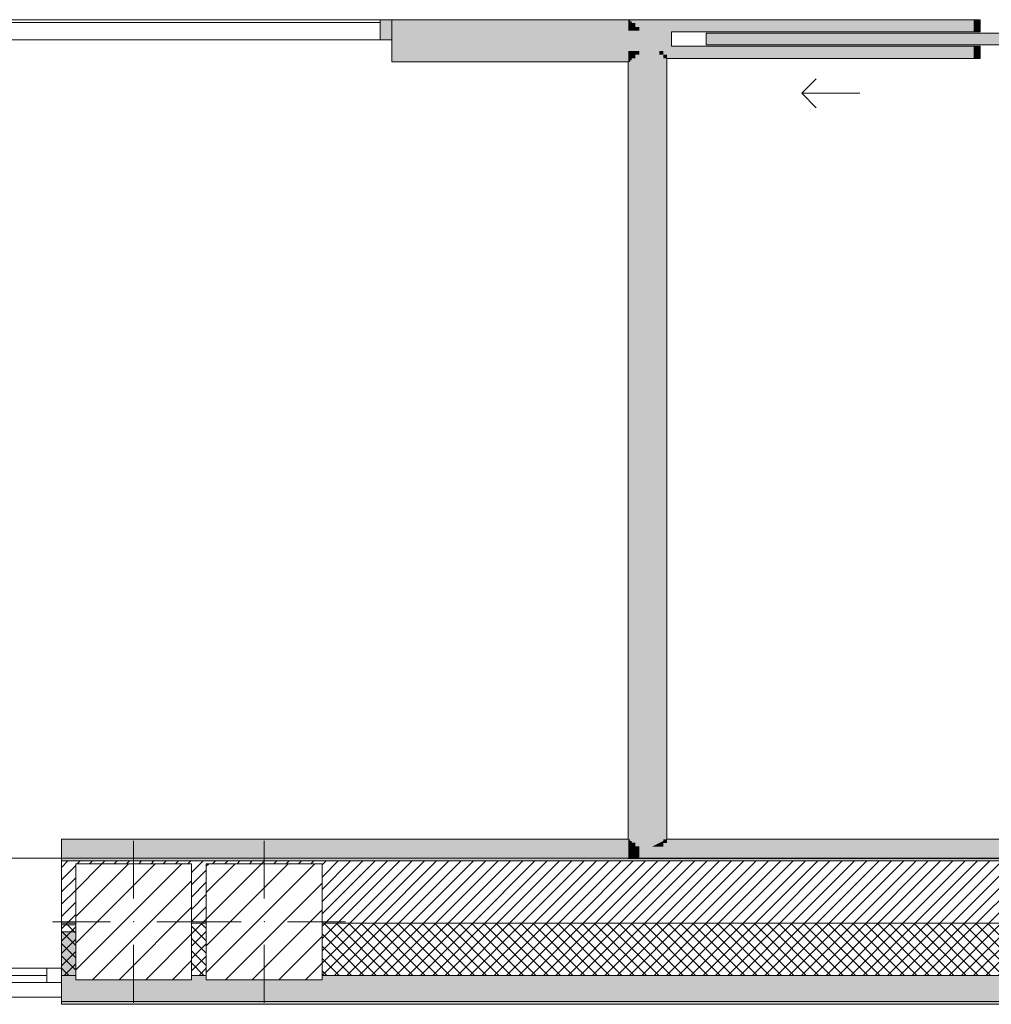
# Model space of a CAD drawing. Header units: millimetres. Extents: x -30280 to 19093, y -17757 to 4746.
# Tile 17 of 40: x -13080 to -9726, y -1699 to 1701. Entities that reach past the tile are written whole.
import ezdxf

# ---------------------------------------------------------------- set-up
doc = ezdxf.new("R2010")
doc.units = ezdxf.units.MM
doc.header["$MEASUREMENT"] = 0
doc.linetypes.add('Wipeout_Contour', pattern=[1000, 0, -1000])
for name, color, linetype in [('10_ESTR_Pilars', 7, 'Continuous'), ('12_FAÇ_Façana', 7, 'Continuous'), ('Nuevo_08_E_Envans secs', 7, 'Continuous'), ('Nuevo_Puertas Archicad', 7, 'Continuous'), ('Ventanas Archicad', 7, 'Continuous')]:
    doc.layers.add(name, color=color, linetype=linetype)
for name, color, linetype, lineweight in [('10_ESTR_Pilars_Pluma_Nº__20', 1, 'Continuous', 5), ('10_ESTR_Pilars_Pluma_Nº__28', 7, 'Continuous', 20), ('10_ESTR_Pilars_Pluma_Nº__42', 8, 'Continuous', 25), ('12_FAÇ_Façana_Pluma_Nº__1', 7, 'Continuous', 5), ('12_FAÇ_Façana_Pluma_Nº__2', 8, 'Continuous', 5), ('12_FAÇ_Façana_Pluma_Nº__7', 7, 'Continuous', 5), ('Nuevo_08_E_Envans secs_Pluma_Nº__20', 1, 'Continuous', 5), ('Nuevo_Puertas Archicad_Pluma_Nº__20', 1, 'Continuous', 5), ('Nuevo_Ventanas Archicad_Pluma_Nº__20', 1, 'Continuous', 5), ('Ventanas Archicad_Pluma_Nº__1', 7, 'Continuous', 5), ('Ventanas Archicad_Pluma_Nº__7', 7, 'Continuous', 5)]:
    doc.layers.add(name, color=color, linetype=linetype, lineweight=lineweight)
for name, color, linetype, lineweight, true_color in [('12_FAÇ_Façana_Pluma_Nº__102', 7, 'Continuous', 5, 0xcccccc), ('12_FAÇ_Façana_Pluma_Nº__174', 7, 'Continuous', 13, 0xe4ad2c), ('12_FAÇ_Façana_Pluma_Nº__176', 7, 'Continuous', 15, 0x93a0c6)]:
    doc.layers.add(name, color=color, linetype=linetype, lineweight=lineweight, true_color=true_color)
pattern_1 = [(45, (0, 0), (-21.2132, 21.2132), []), (135, (0, 0), (21.2132, 21.2132), [])]
pattern_2 = [(0, (0, 0), (0, 75), [0, -75])]
pattern_3 = [(45, (0, 0), (-45.96194, 45.96194), [])]

# ---------------------------------------------------------------- blocks, each defined once
blk = doc.blocks.new('Muro_10_1', base_point=(-12935.9, -1194))
at = {"layer": '12_FAÇ_Façana_Pluma_Nº__102', "linetype": 'Continuous', "lineweight": 0, "true_color": 0xe5e5e5}
for points in [[(-12935.9, -1689), (-8781.9, -1689), (-8781.9, -1599), (-12035.9, -1599), (-12035.9, -1614), (-12435.9, -1614), (-12435.9, -1599), (-12486.8, -1599), (-12486.8, -1614), (-12886.8, -1614), (-12886.8, -1599), (-12935.9, -1599)], [(-12935.9, -1699), (-8781.9, -1699), (-8781.9, -1689), (-12935.9, -1689)]]:
    blk.add_hatch(color=254, dxfattribs=at).paths.add_polyline_path(points)
at = {"layer": '12_FAÇ_Façana_Pluma_Nº__174', "linetype": 'Continuous', "lineweight": 13, "true_color": 0xe4ad2c}
h = blk.add_hatch(dxfattribs=at)
h.set_pattern_fill('SATE_Aislamiento_0001', color=42, style=0, pattern_type=2)
h.set_pattern_definition(pattern_1)
h.paths.add_polyline_path([(-12935.9, -1599), (-12886.8, -1599), (-12886.8, -1419), (-12935.9, -1419)])
h = blk.add_hatch(dxfattribs=at)
h.set_pattern_fill('SATE_Aislamiento_0001', color=42, style=0, pattern_type=2)
h.set_pattern_definition(pattern_1)
h.paths.add_polyline_path([(-12486.8, -1599), (-12435.9, -1599), (-12435.9, -1419), (-12486.8, -1419)])
h = blk.add_hatch(dxfattribs=at)
h.set_pattern_fill('SATE_Aislamiento_0001', color=42, style=0, pattern_type=2)
h.set_pattern_definition(pattern_1)
h.paths.add_polyline_path([(-12035.9, -1599), (-8781.9, -1599), (-8781.9, -1419), (-12035.9, -1419)])
at = {"layer": '12_FAÇ_Façana_Pluma_Nº__176', "linetype": 'Continuous', "lineweight": 0, "true_color": 0x495063}
blk.add_hatch(color=251, dxfattribs=at).paths.add_polyline_path([(-8781.9, -1194), (-12935.9, -1194), (-12935.9, -1204), (-8781.9, -1204)])
at = {"layer": '12_FAÇ_Façana_Pluma_Nº__2', "linetype": 'Continuous', "lineweight": 5}
h = blk.add_hatch(dxfattribs=at)
h.set_pattern_fill('Ceramic_0001', color=8, style=0, pattern_type=2)
h.set_pattern_definition([(45, (0, 0), (-21.2132, 21.2132), [])])
h.paths.add_polyline_path([(-8781.9, -1204), (-12935.9, -1204), (-12935.9, -1419), (-12886.8, -1419), (-12886.8, -1214), (-12486.8, -1214), (-12486.8, -1419), (-12435.9, -1419), (-12435.9, -1214), (-12035.9, -1214), (-12035.9, -1419), (-8781.9, -1419)])
at = {"layer": '12_FAÇ_Façana_Pluma_Nº__7', "color": 7, "linetype": 'Continuous', "lineweight": 5}
for p, q in [((-8781.9, -1204), (-12935.9, -1204)), ((-12935.9, -1419), (-12886.8, -1419)), ((-12486.8, -1419), (-12435.9, -1419)), ((-12035.9, -1419), (-8781.9, -1419)), ((-12935.9, -1599), (-12886.8, -1599)), ((-12486.8, -1599), (-12435.9, -1599)), ((-12035.9, -1599), (-8781.9, -1599)), ((-12935.9, -1689), (-8781.9, -1689))]:
    blk.add_line(p, q, dxfattribs=at)
at = {"layer": '12_FAÇ_Façana_Pluma_Nº__7', "color": 7, "linetype": 'Continuous', "lineweight": 5, "flags": 128}
for points in [[(-8781.9, -1194), (-12935.9, -1194)], [(-12935.9, -1419), (-12935.9, -1424)], [(-8781.9, -1424), (-8781.9, -1419)], [(-12935.9, -1544), (-12935.9, -1599)], [(-8781.9, -1599), (-8781.9, -1544)], [(-12935.9, -1664), (-12935.9, -1699)], [(-8781.9, -1699), (-8781.9, -1664)], [(-12935.9, -1699), (-8781.9, -1699)]]:
    blk.add_lwpolyline(points, dxfattribs=at)
blk = doc.blocks.new('Ventana Vertical Multi-Faja 27_5')
at = {"layer": 'Ventanas Archicad_Pluma_Nº__1', "color": 7, "linetype": 'Continuous', "lineweight": 5}
for p, q in [((-600, 50), (600, 50)), ((-600, 0), (-550, 0)), ((-550, 0), (-550, -50)), ((-550, 0), (550, 0)), ((550, -50), (550, 0)), ((550, 0), (600, 0)), ((-550, -25), (550, -25)), ((-550, -50), (-600, -50)), ((550, -50), (-550, -50)), ((600, -50), (550, -50)), ((-600, -200), (-600, -175)), ((600, -200), (600, -175)), ((-600, -430), (600, -430))]:
    blk.add_line(p, q, dxfattribs=at)
at = {"layer": 'Ventanas Archicad_Pluma_Nº__7', "color": 7, "linetype": 'Continuous', "lineweight": 5}
for p, q in [((-600, 50), (-600, 40)), ((-600, 40), (-600, 0)), ((-600, 40), (-600, 0)), ((600, 50), (600, 40)), ((600, 40), (600, 0)), ((600, 40), (600, 0)), ((-600, 0), (-600, -50)), ((-600, 0), (-600, -50)), ((-600, 0), (-600, -50)), ((-600, 0), (-600, -50)), ((600, 0), (600, -50)), ((600, 0), (600, -50)), ((600, 0), (600, -50)), ((600, 0), (600, -50)), ((-600, -50), (-600, -80)), ((-600, -50), (-600, -80)), ((600, -50), (600, -80)), ((600, -50), (600, -80)), ((-600, -80), (-600, -175)), ((-600, -80), (-600, -175)), ((600, -80), (600, -175)), ((600, -80), (600, -175)), ((-600, -200), (-600, -420)), ((600, -200), (600, -420)), ((-600, -420), (-600, -430)), ((600, -420), (600, -430))]:
    blk.add_line(p, q, dxfattribs=at)
blk = doc.blocks.new('Muro_11_1', base_point=(-14135.9, -1194))
at = {"layer": '12_FAÇ_Façana', "linetype": 'Continuous', "lineweight": 0, "true_color": 0x000000}
h = blk.add_hatch(dxfattribs=at)
h.set_pattern_fill('Yeso_0001', color=18, style=0, pattern_type=2)
h.set_pattern_definition(pattern_2)
h.paths.add_polyline_path([(-14135.9, -1424), (-14255.9, -1424), (-14255.9, -1449), (-14135.9, -1449)])
h = blk.add_hatch(dxfattribs=at)
h.set_pattern_fill('Yeso_0001', color=18, style=0, pattern_type=2)
h.set_pattern_definition(pattern_2)
h.paths.add_polyline_path([(-12935.9, -1424), (-12935.9, -1449), (-12815.9, -1449), (-12815.9, -1424)])
at = {"layer": '12_FAÇ_Façana_Pluma_Nº__102', "linetype": 'Continuous', "lineweight": 0, "true_color": 0xe5e5e5}
for points in [[(-14255.9, -1544), (-14135.9, -1664), (-14135.9, -1449), (-14255.9, -1449)], [(-12815.9, -1544), (-12815.9, -1449), (-12935.9, -1449), (-12935.9, -1664)]]:
    blk.add_hatch(color=254, dxfattribs=at).paths.add_polyline_path(points)
at = {"layer": '12_FAÇ_Façana_Pluma_Nº__1', "color": 7, "linetype": 'Continuous', "lineweight": 5}
for p, q in [((-14255.9, -1424), (-14135.9, -1424)), ((-14255.9, -1449), (-14255.9, -1424)), ((-14135.9, -1424), (-14135.9, -1449)), ((-12935.9, -1424), (-12935.9, -1449)), ((-12815.9, -1424), (-12935.9, -1424)), ((-12815.9, -1449), (-12815.9, -1424)), ((-14135.9, -1449), (-14255.9, -1449)), ((-12935.9, -1449), (-12815.9, -1449))]:
    blk.add_line(p, q, dxfattribs=at)
at = {"layer": '12_FAÇ_Façana_Pluma_Nº__7', "color": 7, "linetype": 'Continuous', "lineweight": 5}
for p, q in [((-14135.9, -1204), (-14135.9, -1194)), ((-14135.9, -1424), (-14135.9, -1204)), ((-12935.9, -1204), (-12935.9, -1194)), ((-12935.9, -1424), (-12935.9, -1204)), ((-14255.9, -1544), (-14255.9, -1449)), ((-14135.9, -1544), (-14135.9, -1449)), ((-14135.9, -1544), (-14135.9, -1449)), ((-12935.9, -1544), (-12935.9, -1449)), ((-12935.9, -1544), (-12935.9, -1449)), ((-12815.9, -1544), (-12815.9, -1449)), ((-14135.9, -1574), (-14135.9, -1544)), ((-14135.9, -1574), (-14135.9, -1544)), ((-12935.9, -1574), (-12935.9, -1544)), ((-12935.9, -1574), (-12935.9, -1544)), ((-14135.9, -1624), (-14135.9, -1574)), ((-14135.9, -1624), (-14135.9, -1574)), ((-12935.9, -1624), (-12935.9, -1574)), ((-12935.9, -1624), (-12935.9, -1574)), ((-14135.9, -1664), (-14135.9, -1624)), ((-14135.9, -1664), (-14135.9, -1624)), ((-12935.9, -1664), (-12935.9, -1624)), ((-12935.9, -1664), (-12935.9, -1624)), ((-14135.9, -1674), (-14135.9, -1664)), ((-12935.9, -1674), (-12935.9, -1664))]:
    blk.add_line(p, q, dxfattribs=at)
at = {"layer": 'Ventanas Archicad', "color": 253, "linetype": 'Continuous', "lineweight": 5, "true_color": 0xa4a4a6, "zscale": 1000, "rotation": 180}
blk.add_blockref('Ventana Vertical Multi-Faja 27_5', (-13535.9, -1624), dxfattribs=at)
blk = doc.blocks.new('Muro_68_1', base_point=(-10845.8, -1129))
at = {"layer": 'Nuevo_08_E_Envans secs', "linetype": 'Continuous', "lineweight": 0, "true_color": 0xbf7f7f}
for points in [[(-10979.8, 1700.9), (-10973.8, 1694.9), (-10973.8, 1700.9)], [(-10979.8, 1694.9), (-10973.8, 1694.9), (-10979.8, 1700.9)], [(-10967.8, 1688.9), (-10954.8, 1675.9), (-10954.8, 1688.9)], [(-10967.8, 1675.9), (-10954.8, 1675.9), (-10967.8, 1688.9)], [(-10954.8, 1675.9), (-10941.8, 1662.9), (-10941.8, 1675.9)], [(-10954.8, 1662.9), (-10941.8, 1662.9), (-10954.8, 1675.9)], [(-10941.8, 1662.9), (-10871.8, 1592.9), (-10871.8, 1662.9)], [(-10941.8, 1592.9), (-10871.8, 1592.9), (-10941.8, 1662.9)], [(-10967.8, 1579.9), (-10967.8, 1566.9), (-10954.8, 1566.9), (-10954.8, 1579.9)], [(-10967.8, 1566.9), (-10967.8, -1141), (-10954.8, -1141), (-10954.8, 1566.9)], [(-10954.8, 1592.9), (-10954.8, 1579.9), (-10941.8, 1579.9), (-10941.8, 1592.9)], [(-10954.8, 1579.9), (-10954.8, -1154), (-10941.8, -1154), (-10941.8, 1579.9)], [(-10941.8, 1592.9), (-10941.8, -1154), (-10896.6, -1154), (-10871.8, -1141.8), (-10871.8, 1592.9)], [(-10871.8, 1592.9), (-10858.8, 1579.9), (-10858.8, 1592.9)], [(-10871.8, 1579.9), (-10858.8, 1579.9), (-10871.8, 1592.9)], [(-10871.8, 1579.9), (-10871.8, -1141.8), (-10858.8, -1135.4), (-10858.8, 1579.9)], [(-10858.8, 1579.9), (-10845.8, 1566.9), (-10845.8, 1579.9)], [(-10858.8, 1566.9), (-10845.8, 1566.9), (-10858.8, 1579.9)], [(-10858.8, 1566.9), (-10858.8, -1129), (-10845.8, -1129), (-10845.8, 1566.9)], [(-10979.8, 1560.9), (-10979.8, 1554.9), (-10973.8, 1554.9), (-10973.8, 1560.9)], [(-10979.8, 1554.9), (-10979.8, -1129), (-10973.8, -1129), (-10973.8, 1554.9)], [(-10979.8, -1129), (-10979.8, -1135), (-10973.8, -1135), (-10973.8, -1129)], [(-10967.8, -1141), (-10967.8, -1154), (-10954.8, -1154), (-10954.8, -1141)], [(-10941.8, -1154), (-10941.8, -1176.3), (-10896.6, -1154)], [(-10941.8, -1195), (-10871.8, -1195), (-10871.8, -1155), (-10898.6, -1155), (-10941.8, -1176.3)], [(-10871.8, -1142), (-10872.2, -1142), (-10898.6, -1155), (-10871.8, -1155)], [(-10871.8, -1141.8), (-10872.2, -1142), (-10871.8, -1142)], [(-10871.8, -1142), (-10858.8, -1142), (-10858.8, -1135.4), (-10871.8, -1141.8)], [(-10871.8, -1155), (-10858.8, -1155), (-10858.8, -1142), (-10871.8, -1142)], [(-10845.8, -1129), (-10858.8, -1135.4), (-10858.8, -1142), (-10845.8, -1142)], [(-10858.8, -1135.4), (-10845.8, -1129), (-10858.8, -1129)], [(-10967.8, -1195), (-10954.8, -1195), (-10954.8, -1182.7), (-10967.8, -1189.1)], [(-10954.8, -1195), (-10941.8, -1195), (-10941.8, -1176.3), (-10954.8, -1182.7)], [(-10973.8, -1192), (-10979.8, -1195), (-10973.8, -1195)], [(-10979.8, -1194), (-10979.8, -1195), (-10977.8, -1194)]]:
    blk.add_hatch(color=23, dxfattribs=at).paths.add_polyline_path(points)
at = {"layer": 'Nuevo_08_E_Envans secs', "linetype": 'Continuous', "lineweight": 0, "true_color": 0x000000}
for points in [[(-10973.8, 1694.9), (-10967.8, 1688.9), (-10967.8, 1694.9)], [(-10973.8, 1688.9), (-10967.8, 1688.9), (-10973.8, 1694.9)], [(-10973.8, 1566.9), (-10973.8, 1560.9), (-10967.8, 1560.9), (-10967.8, 1566.9)], [(-10973.8, 1560.9), (-10973.8, -1135), (-10967.8, -1135), (-10967.8, 1560.9)], [(-10973.8, -1135), (-10973.8, -1141), (-10967.8, -1141), (-10967.8, -1135)], [(-10973.8, -1195), (-10967.8, -1195), (-10967.8, -1189.1), (-10973.8, -1192)]]:
    blk.add_hatch(color=18, dxfattribs=at).paths.add_polyline_path(points)
at = {"layer": 'Nuevo_08_E_Envans secs_Pluma_Nº__20', "color": 1, "linetype": 'Continuous', "lineweight": 5, "flags": 128}
for points in [[(-10979.8, 1700.9), (-10973.8, 1700.9)], [(-10845.8, -1129), (-10845.8, 1566.9)], [(-10979.8, 1554.9), (-10979.8, -1129)], [(-10979.8, -1194), (-10979.8, -1195)], [(-10979.8, -1195), (-10973.8, -1195)], [(-10973.8, -1195), (-10967.8, -1195)], [(-10967.8, -1195), (-10954.8, -1195)], [(-10954.8, -1195), (-10941.8, -1195)], [(-10941.8, -1195), (-10871.8, -1195)]]:
    blk.add_lwpolyline(points, dxfattribs=at)
blk = doc.blocks.new('Muro_69_1', base_point=(-10845.8, 1554.9))
at = {"layer": 'Nuevo_08_E_Envans secs', "linetype": 'Continuous', "lineweight": 0, "true_color": 0xbf7f7f}
for points in [[(-11795.8, 1694.9), (-10979.8, 1694.9), (-10979.8, 1700.9), (-11795.8, 1700.9)], [(-11795.8, 1675.9), (-10979.8, 1675.9), (-10979.8, 1688.9), (-11795.8, 1688.9)], [(-11795.8, 1662.9), (-10979.8, 1662.9), (-10979.8, 1675.9), (-11795.8, 1675.9)], [(-10979.8, 1688.9), (-10979.8, 1675.9), (-10973.8, 1675.9), (-10973.8, 1688.9)], [(-10979.8, 1675.9), (-10979.8, 1662.9), (-10973.8, 1662.9), (-10973.8, 1675.9)], [(-10973.8, 1688.9), (-10973.8, 1675.9), (-10967.8, 1675.9), (-10967.8, 1688.9)], [(-10973.8, 1675.9), (-10973.8, 1662.9), (-10967.8, 1662.9), (-10967.8, 1675.9)], [(-10967.8, 1675.9), (-10967.8, 1662.9), (-10954.8, 1662.9), (-10954.8, 1675.9)], [(-11795.8, 1592.9), (-10979.8, 1592.9), (-10979.8, 1662.9), (-11795.8, 1662.9)], [(-10979.8, 1662.9), (-10979.8, 1592.9), (-10973.8, 1592.9), (-10973.8, 1662.9)], [(-10973.8, 1662.9), (-10973.8, 1592.9), (-10967.8, 1592.9), (-10967.8, 1662.9)], [(-10967.8, 1662.9), (-10967.8, 1592.9), (-10954.8, 1592.9), (-10954.8, 1662.9)], [(-10954.8, 1662.9), (-10954.8, 1592.9), (-10941.8, 1592.9), (-10941.8, 1662.9)], [(-11795.8, 1579.9), (-10979.8, 1579.9), (-10979.8, 1592.9), (-11795.8, 1592.9)], [(-11795.8, 1566.9), (-10979.8, 1566.9), (-10979.8, 1579.9), (-11795.8, 1579.9)], [(-10979.8, 1592.9), (-10979.8, 1579.9), (-10973.8, 1579.9), (-10973.8, 1592.9)], [(-10979.8, 1579.9), (-10979.8, 1566.9), (-10973.8, 1566.9), (-10973.8, 1579.9)], [(-10973.8, 1592.9), (-10973.8, 1579.9), (-10967.8, 1579.9), (-10967.8, 1592.9)], [(-10973.8, 1579.9), (-10973.8, 1566.9), (-10967.8, 1566.9), (-10967.8, 1579.9)], [(-10967.8, 1592.9), (-10967.8, 1579.9), (-10954.8, 1579.9), (-10954.8, 1592.9)], [(-11795.8, 1554.9), (-10979.8, 1554.9), (-10979.8, 1560.9), (-11795.8, 1560.9)]]:
    blk.add_hatch(color=23, dxfattribs=at).paths.add_polyline_path(points)
at = {"layer": 'Nuevo_08_E_Envans secs', "linetype": 'Continuous', "lineweight": 0, "true_color": 0x000000}
for points in [[(-11795.8, 1688.9), (-10979.8, 1688.9), (-10979.8, 1694.9), (-11795.8, 1694.9)], [(-10979.8, 1694.9), (-10979.8, 1688.9), (-10973.8, 1688.9), (-10973.8, 1694.9)], [(-11795.8, 1560.9), (-10979.8, 1560.9), (-10979.8, 1566.9), (-11795.8, 1566.9)], [(-10979.8, 1566.9), (-10979.8, 1560.9), (-10973.8, 1560.9), (-10973.8, 1566.9)]]:
    blk.add_hatch(color=18, dxfattribs=at).paths.add_polyline_path(points)
at = {"layer": 'Nuevo_08_E_Envans secs_Pluma_Nº__20', "color": 1, "linetype": 'Continuous', "lineweight": 5, "flags": 128}
for points in [[(-10979.8, 1700.9), (-11795.8, 1700.9)], [(-11795.8, 1694.9), (-11795.8, 1700.9)], [(-11795.8, 1688.9), (-11795.8, 1694.9)], [(-11795.8, 1675.9), (-11795.8, 1688.9)], [(-11795.8, 1662.9), (-11795.8, 1675.9)], [(-11795.8, 1592.9), (-11795.8, 1662.9)], [(-11795.8, 1579.9), (-11795.8, 1592.9)], [(-11795.8, 1566.9), (-11795.8, 1579.9)], [(-11795.8, 1560.9), (-11795.8, 1566.9)], [(-11795.8, 1554.9), (-11795.8, 1560.9)], [(-11795.8, 1554.9), (-10979.8, 1554.9)]]:
    blk.add_lwpolyline(points, dxfattribs=at)
blk = doc.blocks.new('Puerta Corredera Empotrada 27[19]_1')
at = {"layer": 'Nuevo_Puertas Archicad', "linetype": 'Continuous', "lineweight": 0, "true_color": 0xbf7f7f}
for points in [[(-9785, 1658.9), (-9765, 1658.9), (-9765, 1700.9), (-9785, 1700.9)], [(-8705, 1700.9), (-8705, 1566.9), (-8685, 1566.9), (-8685, 1700.9)], [(-9650.5, 1613.9), (-9650.5, 1653.9), (-10710.5, 1653.9), (-10710.5, 1613.9)], [(-9785, 1566.9), (-9765, 1566.9), (-9765, 1608.9), (-9785, 1608.9)]]:
    blk.add_hatch(color=23, dxfattribs=at).paths.add_polyline_path(points)
at = {"layer": 'Nuevo_Puertas Archicad_Pluma_Nº__20', "color": 1, "linetype": 'Continuous', "lineweight": 5}
for p, q in [((-9765, 1700.9), (-9785, 1700.9)), ((-9785, 1700.9), (-9785, 1658.9)), ((-9785, 1694.9), (-9785, 1700.9)), ((-9785, 1694.9), (-9785, 1700.9)), ((-9765, 1658.9), (-9765, 1700.9)), ((-8705, 1700.9), (-8705, 1566.9)), ((-8685, 1700.9), (-8705, 1700.9)), ((-8685, 1566.9), (-8685, 1700.9)), ((-8685, 1694.9), (-8685, 1700.9)), ((-8685, 1694.9), (-8685, 1700.9)), ((-9785, 1688.9), (-9785, 1694.9)), ((-9785, 1688.9), (-9785, 1694.9)), ((-9785, 1675.9), (-9785, 1688.9)), ((-9785, 1675.9), (-9785, 1688.9)), ((-9785, 1662.9), (-9785, 1675.9)), ((-9785, 1662.9), (-9785, 1675.9)), ((-8685, 1688.9), (-8685, 1694.9)), ((-8685, 1688.9), (-8685, 1694.9)), ((-8685, 1675.9), (-8685, 1688.9)), ((-8685, 1675.9), (-8685, 1688.9)), ((-8685, 1662.9), (-8685, 1675.9)), ((-8685, 1662.9), (-8685, 1675.9)), ((-10710.5, 1613.9), (-10710.5, 1653.9)), ((-10710.5, 1653.9), (-9650.5, 1653.9)), ((-9785, 1658.9), (-9785, 1662.9)), ((-9785, 1658.9), (-9785, 1662.9)), ((-9785, 1658.9), (-9765, 1658.9)), ((-9650.5, 1653.9), (-9650.5, 1613.9)), ((-8685, 1592.9), (-8685, 1662.9)), ((-8685, 1592.9), (-8685, 1662.9)), ((-9650.5, 1613.9), (-10710.5, 1613.9)), ((-9765, 1608.9), (-9785, 1608.9)), ((-9785, 1608.9), (-9785, 1566.9)), ((-9785, 1592.9), (-9785, 1608.9)), ((-9785, 1592.9), (-9785, 1608.9)), ((-9765, 1566.9), (-9765, 1608.9)), ((-9785, 1579.9), (-9785, 1592.9)), ((-9785, 1579.9), (-9785, 1592.9)), ((-9785, 1566.9), (-9785, 1579.9)), ((-9785, 1566.9), (-9785, 1579.9)), ((-9785, 1566.9), (-9765, 1566.9)), ((-8705, 1566.9), (-8685, 1566.9)), ((-8685, 1579.9), (-8685, 1592.9)), ((-8685, 1579.9), (-8685, 1592.9)), ((-8685, 1566.9), (-8685, 1579.9)), ((-8685, 1566.9), (-8685, 1579.9)), ((-10380.5, 1446.9), (-10330.5, 1496.9)), ((-10180.5, 1446.9), (-10380.5, 1446.9)), ((-10380.5, 1446.9), (-10330.5, 1396.9))]:
    blk.add_line(p, q, dxfattribs=at)
blk = doc.blocks.new('Muro_132_1', base_point=(-10845.8, 1566.9))
at = {"layer": 'Nuevo_08_E_Envans secs', "linetype": 'Continuous', "lineweight": 0, "true_color": 0xbf7f7f}
for points in [[(-10973.8, 1694.9), (-9785, 1694.9), (-9785, 1700.9), (-10973.8, 1700.9)], [(-10954.8, 1688.9), (-10954.8, 1675.9), (-9785, 1675.9), (-9785, 1688.9)], [(-10941.8, 1675.9), (-10941.8, 1662.9), (-9785, 1662.9), (-9785, 1675.9)], [(-10871.8, 1592.9), (-9785, 1592.9), (-9785, 1608.9), (-10830, 1608.9), (-10830, 1658.9), (-9785, 1658.9), (-9785, 1662.9), (-10871.8, 1662.9)], [(-10858.8, 1592.9), (-10858.8, 1579.9), (-9785, 1579.9), (-9785, 1592.9)], [(-10845.8, 1579.9), (-10845.8, 1566.9), (-9785, 1566.9), (-9785, 1579.9)]]:
    blk.add_hatch(color=23, dxfattribs=at).paths.add_polyline_path(points)
at = {"layer": 'Nuevo_08_E_Envans secs', "linetype": 'Continuous', "lineweight": 0, "true_color": 0x000000}
blk.add_hatch(color=18, dxfattribs=at).paths.add_polyline_path([(-10967.8, 1694.9), (-10967.8, 1688.9), (-9785, 1688.9), (-9785, 1694.9)])
at = {"layer": 'Nuevo_08_E_Envans secs_Pluma_Nº__20', "color": 1, "linetype": 'Continuous', "lineweight": 5}
for p, q in [((-9785, 1694.9), (-9785, 1700.9)), ((-9785, 1688.9), (-9785, 1694.9)), ((-9785, 1675.9), (-9785, 1688.9)), ((-9785, 1662.9), (-9785, 1675.9)), ((-10830, 1658.9), (-9785, 1658.9)), ((-10830, 1608.9), (-10830, 1658.9)), ((-9785, 1658.9), (-9785, 1662.9)), ((-9785, 1608.9), (-10830, 1608.9)), ((-9785, 1592.9), (-9785, 1608.9)), ((-9785, 1579.9), (-9785, 1592.9)), ((-9785, 1566.9), (-9785, 1579.9))]:
    blk.add_line(p, q, dxfattribs=at)
at = {"layer": 'Nuevo_08_E_Envans secs_Pluma_Nº__20', "color": 1, "linetype": 'Continuous', "lineweight": 5, "flags": 128}
for points in [[(-9785, 1700.9), (-10973.8, 1700.9)], [(-10845.8, 1566.9), (-9785, 1566.9)]]:
    blk.add_lwpolyline(points, dxfattribs=at)
at = {"layer": 'Nuevo_Puertas Archicad', "color": 1, "linetype": 'Continuous', "lineweight": 5}
blk.add_blockref('Puerta Corredera Empotrada 27[19]_1', (0, 0), dxfattribs=at)
blk = doc.blocks.new('Muro_133_1', base_point=(-12935.9, -1129))
at = {"layer": 'Nuevo_08_E_Envans secs', "linetype": 'Continuous', "lineweight": 0, "true_color": 0xbf7f7f}
for points in [[(-10979.8, -1129), (-12935.9, -1129), (-12935.9, -1135), (-10979.8, -1135)], [(-10979.8, -1141), (-12935.9, -1141), (-12935.9, -1154), (-10979.8, -1154)], [(-10979.8, -1154), (-12935.9, -1154), (-12935.9, -1194), (-10979.8, -1194)], [(-10979.8, -1141), (-10979.8, -1154), (-10973.8, -1154), (-10973.8, -1141)], [(-10979.8, -1154), (-10979.8, -1194), (-10977.8, -1194), (-10973.8, -1192), (-10973.8, -1154)], [(-10973.8, -1141), (-10973.8, -1154), (-10967.8, -1154), (-10967.8, -1141)], [(-10973.8, -1154), (-10973.8, -1192), (-10967.8, -1189.1), (-10967.8, -1154)], [(-10967.8, -1154), (-10967.8, -1189.1), (-10954.8, -1182.7), (-10954.8, -1154)], [(-10954.8, -1154), (-10954.8, -1182.7), (-10941.8, -1176.3), (-10941.8, -1154)]]:
    blk.add_hatch(color=23, dxfattribs=at).paths.add_polyline_path(points)
at = {"layer": 'Nuevo_08_E_Envans secs', "linetype": 'Continuous', "lineweight": 0, "true_color": 0x000000}
for points in [[(-10979.8, -1135), (-12935.9, -1135), (-12935.9, -1141), (-10979.8, -1141)], [(-10979.8, -1135), (-10979.8, -1141), (-10973.8, -1141), (-10973.8, -1135)]]:
    blk.add_hatch(color=18, dxfattribs=at).paths.add_polyline_path(points)
at = {"layer": 'Nuevo_08_E_Envans secs_Pluma_Nº__20', "color": 1, "linetype": 'Continuous', "lineweight": 5, "flags": 128}
for points in [[(-10979.8, -1129), (-12935.9, -1129)], [(-12935.9, -1129), (-12935.9, -1135)], [(-12935.9, -1135), (-12935.9, -1141)], [(-12935.9, -1141), (-12935.9, -1154)], [(-12935.9, -1154), (-12935.9, -1194)], [(-12935.9, -1194), (-10979.8, -1194)]]:
    blk.add_lwpolyline(points, dxfattribs=at)
blk = doc.blocks.new('Ventana Escaparate 27[9]_1')
at = {"layer": 'Nuevo_Ventanas Archicad_Pluma_Nº__20', "linetype": 'Continuous', "lineweight": 0, "true_color": 0xbf7f7f}
for points in [[(-13201.3, 1700.9), (-13201.3, 1630.9), (-13161.3, 1630.9), (-13161.3, 1700.9)], [(-11835.8, 1700.9), (-11835.8, 1630.9), (-11795.8, 1630.9), (-11795.8, 1700.9)]]:
    blk.add_hatch(color=23, dxfattribs=at).paths.add_polyline_path(points)
at = {"layer": 'Nuevo_Ventanas Archicad_Pluma_Nº__20', "color": 1, "linetype": 'Continuous', "lineweight": 5}
for p, q in [((-13201.3, 1700.9), (-11795.8, 1700.9)), ((-13201.3, 1700.9), (-11795.8, 1700.9)), ((-13201.3, 1700.9), (-13201.3, 1630.9)), ((-13161.3, 1700.9), (-13201.3, 1700.9)), ((-13201.3, 1695.9), (-13201.3, 1700.9)), ((-13201.3, 1695.9), (-13201.3, 1700.9)), ((-13161.3, 1630.9), (-13161.3, 1700.9)), ((-11835.8, 1700.9), (-11835.8, 1630.9)), ((-11795.8, 1700.9), (-11835.8, 1700.9)), ((-11795.8, 1630.9), (-11795.8, 1700.9)), ((-11795.8, 1695.9), (-11795.8, 1700.9)), ((-11795.8, 1695.9), (-11795.8, 1700.9)), ((-13201.3, 1635.9), (-13201.3, 1695.9)), ((-13201.3, 1635.9), (-13201.3, 1695.9)), ((-13161.3, 1690.9), (-11835.8, 1690.9)), ((-11795.8, 1635.9), (-11795.8, 1695.9)), ((-11795.8, 1635.9), (-11795.8, 1695.9)), ((-13201.3, 1630.9), (-13201.3, 1635.9)), ((-13201.3, 1630.9), (-13201.3, 1635.9)), ((-11795.8, 1630.9), (-11795.8, 1635.9)), ((-11795.8, 1630.9), (-11795.8, 1635.9)), ((-13201.3, 1630.9), (-11795.8, 1630.9)), ((-13201.3, 1630.9), (-11795.8, 1630.9)), ((-13201.3, 1630.9), (-13161.3, 1630.9)), ((-11835.8, 1630.9), (-11795.8, 1630.9))]:
    blk.add_line(p, q, dxfattribs=at)
blk = doc.blocks.new('Ventana Escaparate 27[10]_1')
at = {"layer": 'Nuevo_Ventanas Archicad_Pluma_Nº__20', "linetype": 'Continuous', "lineweight": 0, "true_color": 0xbf7f7f}
for points in [[(-15189.9, 1700.9), (-15189.9, 1630.9), (-15149.9, 1630.9), (-15149.9, 1700.9)], [(-14141.3, 1700.9), (-14141.3, 1630.9), (-14101.3, 1630.9), (-14101.3, 1700.9)]]:
    blk.add_hatch(color=23, dxfattribs=at).paths.add_polyline_path(points)
at = {"layer": 'Nuevo_Ventanas Archicad_Pluma_Nº__20', "color": 1, "linetype": 'Continuous', "lineweight": 5}
for p, q in [((-15189.9, 1700.9), (-14101.3, 1700.9)), ((-15189.9, 1700.9), (-14101.3, 1700.9)), ((-15189.9, 1700.9), (-15189.9, 1630.9)), ((-15149.9, 1700.9), (-15189.9, 1700.9)), ((-15189.9, 1695.9), (-15189.9, 1700.9)), ((-15189.9, 1695.9), (-15189.9, 1700.9)), ((-15149.9, 1630.9), (-15149.9, 1700.9)), ((-14141.3, 1700.9), (-14141.3, 1630.9)), ((-14101.3, 1700.9), (-14141.3, 1700.9)), ((-14101.3, 1630.9), (-14101.3, 1700.9)), ((-14101.3, 1695.9), (-14101.3, 1700.9)), ((-14101.3, 1695.9), (-14101.3, 1700.9)), ((-15189.9, 1635.9), (-15189.9, 1695.9)), ((-15189.9, 1635.9), (-15189.9, 1695.9)), ((-15149.9, 1690.9), (-14141.3, 1690.9)), ((-14101.3, 1635.9), (-14101.3, 1695.9)), ((-14101.3, 1635.9), (-14101.3, 1695.9)), ((-15189.9, 1630.9), (-15189.9, 1635.9)), ((-15189.9, 1630.9), (-15189.9, 1635.9)), ((-14101.3, 1630.9), (-14101.3, 1635.9)), ((-14101.3, 1630.9), (-14101.3, 1635.9)), ((-15189.9, 1630.9), (-14101.3, 1630.9)), ((-15189.9, 1630.9), (-14101.3, 1630.9)), ((-15189.9, 1630.9), (-15149.9, 1630.9)), ((-14141.3, 1630.9), (-14101.3, 1630.9))]:
    blk.add_line(p, q, dxfattribs=at)
blk = doc.blocks.new('Puerta 27[21]_1')
at = {"layer": 'Nuevo_Puertas Archicad', "linetype": 'Continuous', "lineweight": 0, "true_color": 0xbf7f7f}
for points in [[(-14101.3, 1700.9), (-14101.3, 1630.9), (-14073.3, 1630.9), (-14073.3, 1670.9), (-14061.3, 1670.9), (-14061.3, 1700.9)], [(-13241.3, 1700.9), (-13241.3, 1670.9), (-13229.3, 1670.9), (-13229.3, 1630.9), (-13201.3, 1630.9), (-13201.3, 1700.9)], [(-14033.3, 1630.9), (-14073.3, 1630.9), (-14073.3, 1580.9), (-14033.3, 1580.9)], [(-14073.3, 786.9), (-14033.3, 786.9), (-14033.3, 836.9), (-14073.3, 836.9)]]:
    blk.add_hatch(color=23, dxfattribs=at).paths.add_polyline_path(points)
at = {"layer": 'Nuevo_Puertas Archicad_Pluma_Nº__20', "color": 1, "linetype": 'Continuous', "lineweight": 5}
for p, q in [((-14101.3, 1700.9), (-14101.3, 1630.9)), ((-14061.3, 1700.9), (-14101.3, 1700.9)), ((-14101.3, 1695.9), (-14101.3, 1700.9)), ((-14101.3, 1695.9), (-14101.3, 1700.9)), ((-14061.3, 1670.9), (-14061.3, 1700.9)), ((-13241.3, 1700.9), (-13241.3, 1670.9)), ((-13201.3, 1700.9), (-13241.3, 1700.9)), ((-13201.3, 1630.9), (-13201.3, 1700.9)), ((-13201.3, 1695.9), (-13201.3, 1700.9)), ((-13201.3, 1695.9), (-13201.3, 1700.9)), ((-14101.3, 1635.9), (-14101.3, 1695.9)), ((-14101.3, 1635.9), (-14101.3, 1695.9)), ((-14073.3, 1630.9), (-14073.3, 1670.9)), ((-14073.3, 1670.9), (-14061.3, 1670.9)), ((-13241.3, 1670.9), (-13229.3, 1670.9)), ((-13229.3, 1670.9), (-13229.3, 1630.9)), ((-13201.3, 1635.9), (-13201.3, 1695.9)), ((-13201.3, 1635.9), (-13201.3, 1695.9)), ((-14101.3, 1630.9), (-14101.3, 1635.9)), ((-14101.3, 1630.9), (-14101.3, 1635.9)), ((-13201.3, 1630.9), (-13201.3, 1635.9)), ((-13201.3, 1630.9), (-13201.3, 1635.9)), ((-14101.3, 1630.9), (-14073.3, 1630.9)), ((-14073.3, 1580.9), (-14073.3, 1630.9)), ((-14073.3, 1630.9), (-14033.3, 1630.9)), ((-14033.3, 1630.9), (-14033.3, 1580.9)), ((-13229.3, 1630.9), (-13201.3, 1630.9)), ((-14033.3, 1580.9), (-14073.3, 1580.9)), ((-14053.3, 836.9), (-14053.3, 1580.9)), ((-14073.3, 786.9), (-14073.3, 836.9)), ((-14073.3, 836.9), (-14033.3, 836.9)), ((-14033.3, 836.9), (-14033.3, 786.9)), ((-14033.3, 786.9), (-14073.3, 786.9))]:
    blk.add_line(p, q, dxfattribs=at)
at = {"layer": 'Nuevo_Puertas Archicad_Pluma_Nº__20', "color": 1, "linetype": 'Continuous', "lineweight": 5, "flags": 128}
for points in [[(-14073.3, 836.9), (-14073.3, 1580.9), (-14053.3, 1580.9), (-14053.3, 836.9)], [(-14053.3, 836.9), (-14053.3, 1580.9), (-14033.3, 1580.9), (-14033.3, 836.9)]]:
    blk.add_lwpolyline(points, close=True, dxfattribs=at)
at = {"layer": 'Nuevo_Puertas Archicad_Pluma_Nº__20', "color": 1, "linetype": 'Continuous', "lineweight": 5}
blk.add_arc((-14073.3, 1630.9), 844, 270, 0, dxfattribs=at)
blk = doc.blocks.new('Muro_134_1', base_point=(-11795.8, 1700.9))
at = {"layer": 'Nuevo_08_E_Envans secs_Pluma_Nº__20', "color": 1, "linetype": 'Continuous', "lineweight": 5}
for p, q in [((-15189.9, 1695.9), (-15189.9, 1700.9)), ((-11795.8, 1695.9), (-11795.8, 1700.9)), ((-15189.9, 1635.9), (-15189.9, 1695.9)), ((-11795.8, 1635.9), (-11795.8, 1695.9)), ((-15189.9, 1630.9), (-15189.9, 1635.9)), ((-11795.8, 1630.9), (-11795.8, 1635.9))]:
    blk.add_line(p, q, dxfattribs=at)
at = {"layer": 'Nuevo_Puertas Archicad', "color": 1, "linetype": 'Continuous', "lineweight": 5}
blk.add_blockref('Puerta 27[21]_1', (0, 0), dxfattribs=at)
at = {"layer": 'Nuevo_Ventanas Archicad_Pluma_Nº__20', "color": 1, "linetype": 'Continuous', "lineweight": 5}
for name in ['Ventana Escaparate 27[10]_1', 'Ventana Escaparate 27[9]_1']:
    blk.add_blockref(name, (0, 0), dxfattribs=at)
blk = doc.blocks.new('Muro_149_1', base_point=(-10845.8, -1129))
at = {"layer": 'Nuevo_08_E_Envans secs', "linetype": 'Continuous', "lineweight": 0, "true_color": 0xbf7f7f}
for points in [[(-10871.8, -1195), (-8781.9, -1195), (-8781.9, -1155), (-10871.8, -1155)], [(-10858.8, -1155), (-8781.9, -1155), (-8781.9, -1142), (-10858.8, -1142)], [(-10845.8, -1142), (-8781.9, -1142), (-8781.9, -1129), (-10845.8, -1129)]]:
    blk.add_hatch(color=23, dxfattribs=at).paths.add_polyline_path(points)
at = {"layer": 'Nuevo_08_E_Envans secs_Pluma_Nº__20', "color": 1, "linetype": 'Continuous', "lineweight": 5, "flags": 128}
for points in [[(-8781.9, -1129), (-10845.8, -1129)], [(-8781.9, -1129), (-8781.9, -1142)], [(-8781.9, -1142), (-8781.9, -1155)], [(-8781.9, -1155), (-8781.9, -1195)], [(-10871.8, -1195), (-8781.9, -1195)]]:
    blk.add_lwpolyline(points, dxfattribs=at)
blk = doc.blocks.new('Pilar_3_1', base_point=(-12686.8, -1414))
at = {"color": 254, "linetype": 'Wipeout_Contour', "lineweight": 0, "ltscale": 51067.711875}
blk.add_wipeout([(-12886.8, -1614), (-12486.8, -1614), (-12486.8, -1214), (-12886.8, -1214)], dxfattribs=at).dxf.layer = '10_ESTR_Pilars'
at = {"layer": '10_ESTR_Pilars_Pluma_Nº__42', "linetype": 'Continuous', "lineweight": 25}
h = blk.add_hatch(dxfattribs=at)
h.set_pattern_fill('00_GCT_trama_45º_e1_400__05', color=8, style=0, pattern_type=2)
h.set_pattern_definition(pattern_3)
h.paths.add_polyline_path([(-12886.8, -1614), (-12486.8, -1614), (-12486.8, -1214), (-12886.8, -1214)])
at = {"layer": '10_ESTR_Pilars_Pluma_Nº__20', "color": 1, "linetype": 'Continuous', "lineweight": 5}
for p, q in [((-12686.8, -1334), (-12686.8, -1134)), ((-12766.8, -1414), (-12966.8, -1414)), ((-12606.8, -1414), (-12406.8, -1414)), ((-12686.8, -1494), (-12686.8, -1694))]:
    blk.add_line(p, q, dxfattribs=at)
blk.add_point((-12686.8, -1414), dxfattribs=at)
at = {"layer": '10_ESTR_Pilars_Pluma_Nº__28', "color": 7, "linetype": 'Continuous', "lineweight": 20, "flags": 128}
blk.add_lwpolyline([(-12886.8, -1614), (-12486.8, -1614), (-12486.8, -1214), (-12886.8, -1214)], close=True, dxfattribs=at)
blk = doc.blocks.new('Pilar_4_1', base_point=(-12235.9, -1414))
at = {"color": 254, "linetype": 'Wipeout_Contour', "lineweight": 0, "ltscale": 49275.645073}
blk.add_wipeout([(-12435.9, -1614), (-12035.9, -1614), (-12035.9, -1214), (-12435.9, -1214)], dxfattribs=at).dxf.layer = '10_ESTR_Pilars'
at = {"layer": '10_ESTR_Pilars_Pluma_Nº__42', "linetype": 'Continuous', "lineweight": 25}
h = blk.add_hatch(dxfattribs=at)
h.set_pattern_fill('00_GCT_trama_45º_e1_400__05', color=8, style=0, pattern_type=2)
h.set_pattern_definition(pattern_3)
h.paths.add_polyline_path([(-12435.9, -1614), (-12035.9, -1614), (-12035.9, -1214), (-12435.9, -1214)])
at = {"layer": '10_ESTR_Pilars_Pluma_Nº__20', "color": 1, "linetype": 'Continuous', "lineweight": 5}
for p, q in [((-12235.9, -1334), (-12235.9, -1134)), ((-12315.9, -1414), (-12515.9, -1414)), ((-12155.9, -1414), (-11955.9, -1414)), ((-12235.9, -1494), (-12235.9, -1694))]:
    blk.add_line(p, q, dxfattribs=at)
blk.add_point((-12235.9, -1414), dxfattribs=at)
at = {"layer": '10_ESTR_Pilars_Pluma_Nº__28', "color": 7, "linetype": 'Continuous', "lineweight": 20, "flags": 128}
blk.add_lwpolyline([(-12435.9, -1614), (-12035.9, -1614), (-12035.9, -1214), (-12435.9, -1214)], close=True, dxfattribs=at)

msp = doc.modelspace()

# ---------------------------------------------------------------- block references
at = {"layer": '12_FAÇ_Façana', "color": 7, "lineweight": 20}
for name, p in [('Muro_11_1', (-14135.9, -1194)), ('Muro_10_1', (-12935.9, -1194))]:
    msp.add_blockref(name, p, dxfattribs=at)
at = {"layer": 'Nuevo_08_E_Envans secs', "color": 1, "lineweight": 5}
for name, p in [('Muro_134_1', (-11795.8, 1700.9)), ('Muro_69_1', (-10845.8, 1554.9)), ('Muro_68_1', (-10845.8, -1129)), ('Muro_132_1', (-10845.8, 1566.9)), ('Muro_133_1', (-12935.9, -1129)), ('Muro_149_1', (-10845.8, -1129))]:
    msp.add_blockref(name, p, dxfattribs=at)

# ---------------------------------------------------------------- next in the draw order: block references
at = {"layer": '10_ESTR_Pilars', "color": 7, "lineweight": 20}
msp.add_blockref('Pilar_3_1', (-12686.8, -1414), dxfattribs=at)

# ---------------------------------------------------------------- next in the draw order: block references
msp.add_blockref('Pilar_4_1', (-12235.9, -1414), dxfattribs=at)

doc.saveas('drawing.dxf')
